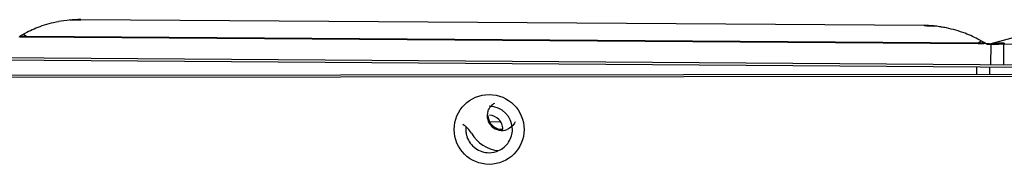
# Model space of a CAD drawing. Header units: inches. Extents: x 0 to 17, y 0 to 11.
# Tile 9 of 29: x 9.297 to 10.959, y 5.966 to 6.211. Entities that reach past the tile are written whole.
import ezdxf

# ---------------------------------------------------------------- set-up
doc = ezdxf.new("R2010")
doc.units = ezdxf.units.IN
doc.header["$LTSCALE"] = 0.935
doc.header["$MEASUREMENT"] = 0
doc.layers.get('0').update_dxf_attribs({"linetype": 'CONTINUOUS'})

msp = doc.modelspace()

# ---------------------------------------------------------------- linework, layer by layer
at = {"color": 7, "linetype": 'Continuous'}
for p, q in [((10.824, 6.201), (9.3998, 6.211)), ((10.9371, 6.1706), (11.0706, 6.2077)), ((9.3033, 6.1867), (9.3082, 6.1831)), ((9.2976, 6.1815), (9.296, 6.1821)), ((9.2969, 6.1831), (9.3003, 6.1831)), ((9.2991, 6.1831), (9.3082, 6.1831)), ((9.3017, 6.1831), (9.3031, 6.1831)), ((9.3048, 6.1813), (9.3017, 6.1813)), ((9.3082, 6.1813), (9.3048, 6.1813)), ((9.3082, 6.1813), (9.3082, 6.1831)), ((9.3082, 6.1831), (10.9152, 6.1717)), ((10.9152, 6.17), (9.3082, 6.1813)), ((10.9152, 6.1717), (10.9201, 6.1753)), ((10.9152, 6.17), (10.9152, 6.1717)), ((10.9152, 6.1717), (10.926, 6.1717)), ((10.9185, 6.1699), (10.9152, 6.17)), ((10.9217, 6.1699), (10.9185, 6.1699)), ((10.9246, 6.1699), (10.9217, 6.1699)), ((10.9265, 6.1716), (10.9243, 6.1729)), ((10.9274, 6.1705), (10.9246, 6.1699)), ((10.926, 6.1717), (10.9265, 6.1716)), ((10.9273, 6.1712), (10.9265, 6.1716)), ((10.9273, 6.1712), (10.9405, 6.1704)), ((10.9406, 6.1685), (10.9305, 6.1691)), ((10.9371, 6.1687), (10.9372, 6.1706)), ((10.9405, 6.1704), (10.9405, 6.1694)), ((10.9405, 6.1694), (10.9406, 6.1685)), ((10.9582, 6.1712), (10.9579, 6.1351)), ((10.9594, 6.1712), (10.9582, 6.1712)), ((12.2032, 6.1606), (10.9582, 6.1694)), ((10.9594, 6.1712), (10.9594, 6.1694)), ((8.0174, 6.1559), (12.2054, 6.1263)), ((10.9369, 6.1353), (10.9371, 6.1687)), ((8.0174, 6.1518), (12.2233, 6.1221)), ((7.9993, 6.1158), (12.1794, 6.1201)), ((10.9132, 6.1188), (10.9132, 6.1314)), ((10.9343, 6.1312), (10.9343, 6.1189)), ((12.1855, 6.1161), (7.9814, 6.1117)), ((10.0887, 6.0389), (10.0882, 6.0387)), ((10.0903, 6.0387), (10.1089, 6.0385))]:
    msp.add_line(p, q, dxfattribs=at)
msp.add_lwpolyline([(9.2969, 6.1831), (9.2979, 6.1832), (9.2991, 6.1831)], dxfattribs=at)
msp.add_circle((10.0894, 6.0254), 0.059, dxfattribs=at)
for centre, radius, start, end in [((9.3983, 6.0144), 0.1967, 89.5841, 100.6433), ((9.3918, 6.0816), 0.1293, 94.5239, 94.713), ((9.4706, 5.8802), 0.3492, 118.622, 119.019), ((9.3883, 6.0303), 0.178, 117.7373, 118.5094), ((10.8227, 6.0045), 0.1964, 78.4732, 89.6122), ((10.8302, 6.0702), 0.1306, 84.1659, 84.9467), ((9.3322, 6.1227), 0.07, 120.2498, 120.5184), ((9.3768, 6.0458), 0.1589, 119.2804, 120.1705), ((9.4906, 5.8431), 0.3913, 118.943, 119.2989), ((10.8329, 6.02), 0.1781, 60.6737, 61.4454), ((10.7793, 5.9254), 0.2868, 60.1092, 60.5923), ((10.6906, 5.7714), 0.4646, 59.7984, 60.0982), ((10.1109, 6.0482), 0.0248, 120.5921, 139.3311), ((10.1108, 6.0484), 0.0246, 161.6926, 291.6333), ((10.0894, 6.0254), 0.0393, 0.0634, 90.0547), ((10.1064, 6.0516), 0.02, 188.6209, 198.5928), ((10.1064, 6.0515), 0.02, 198.5818, 203.6295), ((10.0251, 5.9997), 0.0394, 29.596, 59.597), ((10.0892, 6.0254), 0.0392, 174.2226, 180.0469), ((10.0895, 6.0255), 0.0395, 180.0953, 191.1984), ((10.0895, 6.0254), 0.0394, 191.1813, 198.0855), ((10.1108, 6.0484), 0.0591, 209.596, 264.7)]:
    msp.add_arc(centre, radius, start, end, dxfattribs=at)
for points, knots in [([(9.362, 6.2076), (9.3513, 6.2056), (9.3318, 6.2004), (9.3135, 6.1921), (9.3054, 6.1878)], [0, 0, 0, 0, 0.544439, 1, 1, 1, 1]), ([(9.3816, 6.2105), (9.3831, 6.2106), (9.3892, 6.211), (9.3954, 6.211), (9.4, 6.211)], [0, 0, 0, 0, 0.246419, 1, 1, 1, 1]), ([(10.861, 6.1972), (10.8581, 6.1978), (10.8521, 6.1989), (10.843, 6.2002), (10.8335, 6.201), (10.8271, 6.2009), (10.8238, 6.2009)], [0, 0, 0, 0, 0.237983, 0.485623, 0.74024, 1, 1, 1, 1]), ([(10.8239, 6.2009), (10.8254, 6.2009), (10.8313, 6.2009), (10.8373, 6.2006), (10.8417, 6.2002)], [0, 0, 0, 0, 0.252306, 1, 1, 1, 1]), ([(10.918, 6.1764), (10.91, 6.1808), (10.8919, 6.1893), (10.8726, 6.1948), (10.862, 6.197)], [0, 0, 0, 0, 0.455711, 1, 1, 1, 1]), ([(10.9274, 6.1704), (10.9275, 6.1706), (10.9279, 6.1709), (10.9274, 6.1711), (10.9273, 6.1712)], [0, 0, 0, 0, 0.517957, 1, 1, 1, 1]), ([(10.9305, 6.1691), (10.9299, 6.1694), (10.9293, 6.1699), (10.9285, 6.1704), (10.9282, 6.1706), (10.9277, 6.1709), (10.9275, 6.1706), (10.9274, 6.1705)], [0, 0, 0, 0, 0.500891, 0.625521, 0.75227, 0.867794, 1, 1, 1, 1]), ([(10.0881, 6.0435), (10.0893, 6.0384), (10.0958, 6.0286), (10.107, 6.0254), (10.1123, 6.0258)], [0, 0, 0, 0, 0.500053, 1, 1, 1, 1]), ([(10.1126, 6.0261), (10.1126, 6.0291), (10.1115, 6.0352), (10.1049, 6.0453), (10.0958, 6.0494), (10.0899, 6.0496)], [0, 0, 0, 0, 0.252534, 0.504399, 1, 1, 1, 1]), ([(10.1055, 5.9896), (10.1123, 5.9926), (10.1243, 6.0029), (10.1287, 6.018), (10.1287, 6.0255)], [0, 0, 0, 0, 0.499958, 1, 1, 1, 1]), ([(10.052, 6.0132), (10.0545, 6.0055), (10.0647, 5.9914), (10.0813, 5.9861), (10.0894, 5.9861)], [0, 0, 0, 0, 0.499994, 1, 1, 1, 1])]:
    msp.add_open_spline(points, degree=3, knots=knots, dxfattribs=at)
for points in [[(9.3017, 6.1813), (9.3003, 6.1813), (9.2989, 6.1812), (9.2976, 6.1815)], [(10.9582, 6.1712), (10.9523, 6.1713), (10.9464, 6.1712), (10.9405, 6.1704)], [(10.9582, 6.1694), (10.9523, 6.1694), (10.9464, 6.1693), (10.9406, 6.1685)], [(10.0874, 6.0561), (10.0884, 6.0591), (10.09, 6.062), (10.0921, 6.0644)], [(10.0866, 6.0485), (10.0866, 6.0453), (10.0873, 6.0419), (10.0887, 6.0389)], [(10.0874, 6.0492), (10.0874, 6.0473), (10.0876, 6.0454), (10.0881, 6.0435)], [(10.1333, 6.0384), (10.132, 6.0355), (10.1301, 6.0328), (10.1278, 6.0306)], [(10.1278, 6.0306), (10.1255, 6.0284), (10.1228, 6.0266), (10.1199, 6.0255)], [(10.0894, 5.9861), (10.0949, 5.9861), (10.1005, 5.9873), (10.1055, 5.9896)]]:
    msp.add_open_spline(points, degree=3, dxfattribs=at)

doc.saveas('drawing.dxf')
